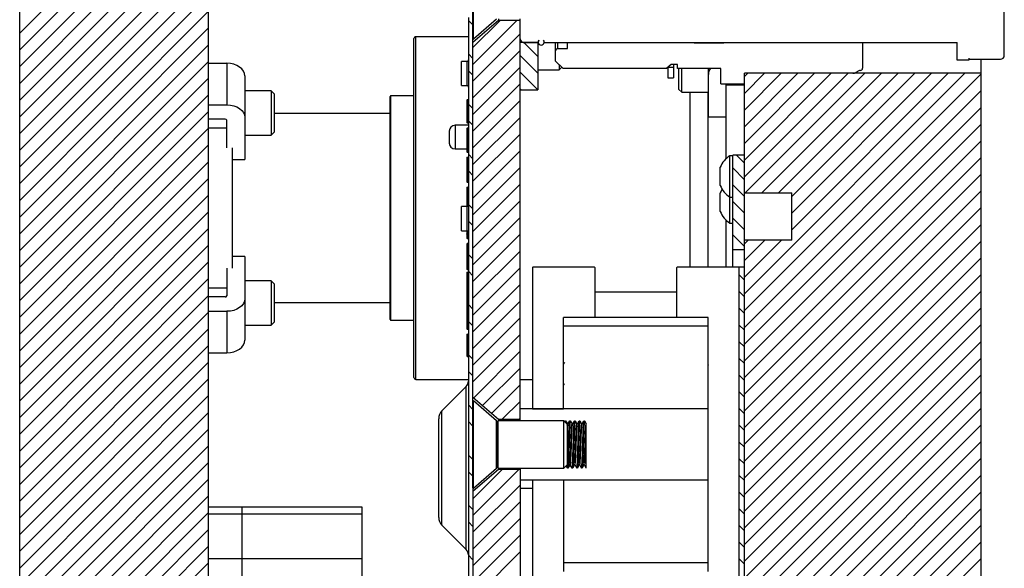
# Model space of a CAD drawing. Header units: inches. Extents: x 1907 to 2452, y -210 to -54.
# Tile 152 of 256: x 1970.46 to 1980.88, y -147.35 to -141.54. Entities that reach past the tile are written whole.
import ezdxf

# ---------------------------------------------------------------- set-up
doc = ezdxf.new("R2010")
doc.units = ezdxf.units.IN
doc.header["$LTSCALE"] = 0.5
doc.header["$MEASUREMENT"] = 0
doc.layers.add('SID-M-F', color=202, linetype='Continuous')
doc.layers.add('SID-M-S', color=105, linetype='Continuous')

msp = doc.modelspace()

# ---------------------------------------------------------------- linework, layer by layer
at = {"layer": 'SID-M-F', "linetype": 'Continuous'}
for p, q in [((1970.46164, -141.68781), (1972.46164, -139.68781)), ((1970.46164, -141.86459), (1972.46164, -139.86459)), ((1970.46164, -142.04137), (1972.46164, -140.04137)), ((1970.46164, -142.21814), (1972.46164, -140.21814)), ((1970.46164, -142.39492), (1972.46164, -140.39492)), ((1970.46164, -142.5717), (1972.46164, -140.5717)), ((1970.46164, -142.74848), (1972.46164, -140.74848)), ((1970.46164, -142.92525), (1972.46164, -140.92525)), ((1970.46164, -143.10203), (1972.46164, -141.10203)), ((1970.46164, -143.27881), (1972.46164, -141.27881)), ((1970.46164, -143.45558), (1972.46164, -141.45558)), ((1970.46164, -143.63236), (1972.46164, -141.63236)), ((1975.25888, -141.60091), (1975.21164, -141.55367)), ((1975.25888, -141.84032), (1975.54643, -141.55277)), ((1975.25888, -142.01709), (1975.7232, -141.55277)), ((1975.25888, -142.19387), (1975.75888, -141.69387)), ((1970.46164, -143.80914), (1972.46164, -141.80914)), ((1975.94638, -141.93486), (1975.79917, -141.78765)), ((1975.25888, -141.95447), (1975.21164, -141.90722)), ((1975.25888, -142.37065), (1975.75888, -141.87065)), ((1975.94638, -142.11164), (1975.75888, -141.92414)), ((1970.46164, -143.98591), (1972.46164, -141.98591)), ((1975.25888, -142.54743), (1975.75888, -142.04743)), ((1975.25888, -142.13124), (1975.21164, -142.084)), ((1975.94512, -142.28715), (1975.75888, -142.10091)), ((1978.13388, -142.1473), (1978.16903, -142.11215)), ((1978.13388, -142.32408), (1978.34581, -142.11215)), ((1978.13388, -142.50085), (1978.52258, -142.11215)), ((1978.13388, -142.67763), (1978.69936, -142.11215)), ((1978.13388, -142.85441), (1978.87614, -142.11215)), ((1978.13388, -143.03118), (1979.05292, -142.11215)), ((1978.13388, -143.20796), (1979.22969, -142.11215)), ((1978.13388, -144.4454), (1980.46713, -142.11215)), ((1978.13388, -144.62217), (1980.63388, -142.12217)), ((1978.14147, -143.37715), (1979.40647, -142.11215)), ((1978.31825, -143.37715), (1979.58325, -142.11215)), ((1978.49502, -143.37715), (1979.76002, -142.11215)), ((1978.63388, -143.41507), (1979.9368, -142.11215)), ((1978.63388, -143.59184), (1980.11358, -142.11215)), ((1978.63388, -143.76862), (1980.29035, -142.11215)), ((1970.46164, -144.16269), (1972.46164, -142.16269)), ((1975.25888, -142.7242), (1975.75888, -142.2242)), ((1970.46164, -144.33947), (1972.46164, -142.33947)), ((1975.76834, -142.28715), (1975.75888, -142.27769)), ((1978.13388, -144.79895), (1980.63388, -142.29895)), ((1975.25888, -142.4848), (1975.21164, -142.43755)), ((1975.25888, -142.90098), (1975.75888, -142.40098)), ((1970.46164, -144.51624), (1972.46164, -142.51624)), ((1978.13388, -144.97573), (1980.63388, -142.47573)), ((1975.25888, -142.66157), (1975.21164, -142.61433)), ((1975.25888, -143.07776), (1975.75888, -142.57776)), ((1978.13388, -145.1525), (1980.63388, -142.6525)), ((1970.46164, -144.69302), (1972.46164, -142.69302)), ((1975.25888, -143.25453), (1975.75888, -142.75453)), ((1970.46164, -144.8698), (1972.46164, -142.8698)), ((1978.13388, -145.32928), (1980.63388, -142.82928)), ((1975.25888, -143.01513), (1975.21164, -142.96788)), ((1975.25888, -143.43131), (1975.75888, -142.93131)), ((1978.13388, -143.0617), (1978.04933, -142.97715)), ((1970.46164, -145.04657), (1972.46164, -143.04657)), ((1978.13388, -145.50606), (1980.63388, -143.00606)), ((1975.25888, -143.1919), (1975.21164, -143.14466)), ((1975.25888, -143.60809), (1975.75888, -143.10809)), ((1978.13388, -143.23848), (1978.00888, -143.11348)), ((1978.13388, -145.68283), (1980.63388, -143.18283)), ((1970.46164, -145.22335), (1972.46164, -143.22335)), ((1975.25888, -143.78486), (1975.75888, -143.28486)), ((1978.13388, -143.41525), (1978.00888, -143.29025)), ((1970.46164, -145.40013), (1972.46164, -143.40013)), ((1978.13388, -145.85961), (1980.63388, -143.35961)), ((1975.25888, -143.54546), (1975.21164, -143.49821)), ((1975.25888, -143.96164), (1975.75888, -143.46164)), ((1978.13388, -143.59203), (1978.00888, -143.46703)), ((1970.46164, -145.5769), (1972.46164, -143.5769)), ((1978.13388, -146.03639), (1980.63388, -143.53639)), ((1975.25888, -143.72223), (1975.21164, -143.67499)), ((1975.25888, -144.13842), (1975.75888, -143.63842)), ((1978.13388, -143.76881), (1978.00888, -143.64381)), ((1978.13388, -146.21316), (1980.63388, -143.71316)), ((1970.46164, -145.75368), (1972.46164, -143.75368)), ((1975.25888, -144.31519), (1975.75888, -143.81519)), ((1978.13388, -143.94558), (1978.00888, -143.82058)), ((1970.46164, -145.93046), (1972.46164, -143.93046)), ((1978.13388, -143.91507), (1978.1718, -143.87715)), ((1978.13388, -144.09184), (1978.34858, -143.87715)), ((1978.13388, -144.26862), (1978.52535, -143.87715)), ((1978.13388, -146.38994), (1980.63388, -143.88994)), ((1975.25888, -144.07579), (1975.21164, -144.02854)), ((1975.25888, -144.49197), (1975.75888, -143.99197)), ((1970.46164, -146.10723), (1972.46164, -144.10723)), ((1978.13388, -146.56672), (1980.63388, -144.06672)), ((1975.25888, -144.25257), (1975.21164, -144.20532)), ((1975.25888, -144.66875), (1975.75888, -144.16875)), ((1978.13388, -146.74349), (1980.63388, -144.24349)), ((1970.46164, -146.28401), (1972.46164, -144.28401)), ((1975.25888, -144.84552), (1975.75888, -144.34552)), ((1978.13388, -144.29914), (1978.07888, -144.24414)), ((1978.13388, -144.47591), (1978.07888, -144.42091)), ((1978.13388, -146.92027), (1980.63388, -144.42027)), ((1970.46164, -146.46079), (1972.46164, -144.46079)), ((1975.25888, -145.0223), (1975.75888, -144.5223)), ((1970.46164, -146.63756), (1972.46164, -144.63756)), ((1975.25888, -144.60612), (1975.21164, -144.55887)), ((1978.13388, -144.65269), (1978.07888, -144.59769)), ((1978.13388, -147.09705), (1980.63388, -144.59705)), ((1975.25888, -144.7829), (1975.21164, -144.73565)), ((1975.25888, -145.19908), (1975.75888, -144.69908)), ((1970.46164, -146.81434), (1972.46164, -144.81434)), ((1978.13388, -144.82947), (1978.07888, -144.77447)), ((1978.13388, -147.27382), (1980.63388, -144.77382)), ((1975.25888, -145.37585), (1975.75888, -144.87585)), ((1978.13388, -145.00624), (1978.07888, -144.95124)), ((1978.13388, -147.4506), (1980.63388, -144.9506)), ((1970.46164, -146.99112), (1972.46164, -144.99112)), ((1975.26716, -145.54435), (1975.75888, -145.05263)), ((1970.46164, -147.16789), (1972.46164, -145.16789)), ((1975.25888, -145.13645), (1975.21164, -145.0892)), ((1978.13388, -145.18302), (1978.07888, -145.12802)), ((1978.13388, -147.62738), (1980.63388, -145.12738)), ((1975.25888, -145.31323), (1975.21164, -145.26598)), ((1975.36173, -145.62656), (1975.75888, -145.22941)), ((1970.46164, -147.34467), (1972.46164, -145.34467)), ((1978.13388, -145.3598), (1978.07888, -145.3048)), ((1978.13388, -147.80415), (1980.63388, -145.30415)), ((1975.4563, -145.70876), (1975.75888, -145.40618)), ((1978.13388, -145.53657), (1978.07888, -145.48157)), ((1978.13388, -147.98093), (1980.63388, -145.48093)), ((1970.46164, -147.52145), (1972.46164, -145.52145)), ((1975.57032, -145.77152), (1975.75888, -145.58296)), ((1970.46164, -147.69822), (1972.46164, -145.69822)), ((1975.25888, -145.66678), (1975.21164, -145.61953)), ((1978.13388, -145.71335), (1978.07888, -145.65835)), ((1978.13388, -148.15771), (1980.63388, -145.65771)), ((1975.25888, -145.84356), (1975.21164, -145.79631)), ((1975.74709, -145.77152), (1975.75888, -145.75974)), ((1970.46164, -147.875), (1972.46164, -145.875)), ((1978.13388, -145.89013), (1978.07888, -145.83513)), ((1978.13388, -148.33448), (1980.63388, -145.83448)), ((1978.13388, -146.0669), (1978.07888, -146.0119)), ((1978.13388, -148.51126), (1980.63388, -146.01126)), ((1970.46164, -148.05178), (1972.46164, -146.05178)), ((1975.25888, -146.19711), (1975.21164, -146.14986)), ((1978.13388, -146.24368), (1978.07888, -146.18868)), ((1978.13388, -148.68804), (1980.63388, -146.18804)), ((1970.46164, -148.22855), (1972.46164, -146.22855)), ((1975.25888, -146.37389), (1975.21164, -146.32664)), ((1975.25888, -146.61329), (1975.5694, -146.30277)), ((1975.25888, -146.79007), (1975.74617, -146.30277)), ((1970.46164, -148.40533), (1972.46164, -146.40533)), ((1978.13388, -146.42046), (1978.07888, -146.36546)), ((1978.13388, -148.86481), (1980.63388, -146.36481)), ((1975.25888, -146.96684), (1975.75888, -146.46684)), ((1970.46164, -148.58211), (1972.46164, -146.58211)), ((1978.13388, -146.59723), (1978.07888, -146.54223)), ((1978.13388, -149.04159), (1980.63388, -146.54159)), ((1975.25888, -146.72744), (1975.21164, -146.68019)), ((1975.25888, -147.14362), (1975.75888, -146.64362)), ((1978.13388, -146.77401), (1978.07888, -146.71901)), ((1978.13388, -149.21837), (1980.63388, -146.71837)), ((1970.46164, -148.75888), (1972.46164, -146.75888)), ((1975.25888, -147.3204), (1975.75888, -146.8204)), ((1970.46164, -148.93566), (1972.46164, -146.93566)), ((1975.25888, -146.90422), (1975.21164, -146.85697)), ((1978.13388, -146.95079), (1978.07888, -146.89579)), ((1978.13388, -149.39514), (1980.63388, -146.89514)), ((1975.25888, -147.49717), (1975.75888, -146.99717)), ((1970.46164, -149.11244), (1972.46164, -147.11244)), ((1978.13388, -147.12757), (1978.07888, -147.07257)), ((1978.13388, -149.57192), (1980.63388, -147.07192)), ((1975.25888, -147.25777), (1975.21164, -147.21052)), ((1975.25888, -147.67395), (1975.75888, -147.17395)), ((1978.13388, -147.30434), (1978.07888, -147.24934)), ((1978.13388, -149.7487), (1980.63388, -147.2487)), ((1970.46164, -149.28921), (1972.46164, -147.28921))]:
    msp.add_line(p, q, dxfattribs=at)
at = {"layer": 'SID-M-S'}
for p, q in [((1970.46164, -153.03715), (1970.46164, -134.53715)), ((1972.46164, -153.03715), (1972.46164, -134.53715)), ((1980.88388, -141.92215), (1980.88388, -140.65215)), ((1975.25888, -146.49537), (1975.25888, -140.82893)), ((1975.26664, -141.7489), (1975.26664, -140.82539)), ((1975.21164, -141.52028), (1975.21164, -148.02252)), ((1975.5285, -141.55277), (1975.25888, -141.78715)), ((1975.26664, -141.7489), (1975.51024, -141.53715)), ((1975.5285, -141.53715), (1975.5285, -141.55277)), ((1975.75888, -141.55277), (1975.5285, -141.55277)), ((1975.75888, -145.78715), (1975.75888, -141.53715)), ((1975.21164, -141.72465), (1974.65388, -141.72465)), ((1974.65388, -145.34965), (1974.65388, -141.72465)), ((1974.63388, -145.32965), (1974.63388, -141.74465)), ((1975.76588, -141.77043), (1975.75888, -141.77043)), ((1975.77928, -141.7827), (1975.75888, -141.7827)), ((1975.94638, -141.78765), (1975.75888, -141.78765)), ((1975.79153, -141.78715), (1975.94688, -141.78715)), ((1975.94638, -141.78715), (1975.94638, -142.28715)), ((1975.95038, -141.77189), (1975.95038, -141.78215)), ((1976.01338, -141.78215), (1976.01338, -141.77189)), ((1976.01688, -141.78715), (1980.38388, -141.78715)), ((1976.13388, -141.98215), (1976.13388, -141.78715)), ((1976.15888, -141.85015), (1976.15888, -141.78715)), ((1976.25888, -141.85015), (1976.25888, -141.78715)), ((1977.60263, -141.78715), (1977.60263, -141.78815)), ((1977.60263, -141.78815), (1977.91513, -141.78815)), ((1977.91513, -141.78815), (1977.91513, -141.78715)), ((1979.38388, -141.78715), (1979.38388, -142.05715)), ((1980.38388, -141.97465), (1980.38388, -141.78715)), ((1976.15888, -141.85015), (1976.25888, -141.85015)), ((1972.46164, -142.00635), (1972.65464, -142.00635)), ((1972.65464, -142.00635), (1972.65464, -142.44475)), ((1972.69151, -142.00892), (1972.65464, -142.00635)), ((1972.72696, -142.01652), (1972.69151, -142.00892)), ((1972.75964, -142.02887), (1972.72696, -142.01652)), ((1972.78828, -142.04549), (1972.75964, -142.02887)), ((1972.81178, -142.06574), (1972.78828, -142.04549)), ((1975.19488, -141.98668), (1975.13888, -141.98668)), ((1975.13888, -142.24116), (1975.13888, -141.98668)), ((1975.19488, -141.98668), (1975.19488, -142.24116)), ((1976.21388, -142.06215), (1976.13388, -141.98215)), ((1976.17138, -142.01965), (1976.17138, -142.07465)), ((1976.17138, -142.07465), (1976.19638, -142.04965)), ((1976.19638, -142.04465), (1976.19638, -142.04965)), ((1977.35588, -142.01965), (1977.31188, -142.05657)), ((1977.32188, -142.04815), (1977.38388, -142.04815)), ((1977.32188, -142.04815), (1977.32188, -142.16114)), ((1977.42388, -142.01965), (1977.35588, -142.01965)), ((1977.38388, -142.01965), (1977.38388, -142.16114)), ((1977.42388, -142.06215), (1977.42388, -142.01965)), ((1980.50888, -141.97465), (1980.38388, -141.97465)), ((1980.50888, -141.95215), (1980.50888, -141.97465)), ((1980.51888, -141.96215), (1980.84388, -141.96215)), ((1980.63388, -141.96215), (1980.63388, -150.61215)), ((1972.82925, -142.08885), (1972.81178, -142.06574)), ((1972.84001, -142.11392), (1972.82925, -142.08885)), ((1972.84364, -142.13999), (1972.84001, -142.11392)), ((1972.84364, -142.13999), (1972.84364, -143.02438)), ((1975.94638, -142.07465), (1976.17138, -142.07465)), ((1977.31188, -142.06215), (1976.21388, -142.06215)), ((1977.31188, -142.05657), (1977.31188, -142.06215)), ((1977.88388, -142.06215), (1977.42388, -142.06215)), ((1977.43938, -142.28187), (1977.43938, -142.06215)), ((1977.47063, -142.31312), (1977.47063, -142.06215)), ((1977.75188, -142.57139), (1977.75188, -142.06215)), ((1977.88388, -142.22215), (1977.88388, -142.06215)), ((1978.13388, -150.4624), (1978.13388, -142.1119)), ((1979.2819, -142.1119), (1978.13388, -142.1119)), ((1980.63388, -142.11215), (1978.13388, -142.11215)), ((1979.34288, -142.08644), (1979.3134, -142.10346)), ((1975.13888, -142.24116), (1975.19488, -142.24116)), ((1977.32188, -142.16035), (1977.38388, -142.16035)), ((1977.32188, -142.16114), (1977.38388, -142.16114)), ((1977.88388, -142.22215), (1978.13388, -142.22215)), ((1977.94088, -143.01274), (1977.94088, -142.22215)), ((1977.94088, -142.23499), (1978.13388, -142.23499)), ((1973.12489, -142.29735), (1972.84364, -142.29735)), ((1973.15614, -142.3286), (1973.12489, -142.29735)), ((1973.12489, -142.29735), (1973.12489, -142.7661)), ((1973.15614, -142.3286), (1973.15614, -142.73485)), ((1974.38388, -144.71677), (1974.38388, -142.35752)), ((1974.63388, -142.34965), (1974.39176, -142.34965)), ((1974.39176, -144.72465), (1974.39176, -142.34965)), ((1975.75888, -142.28715), (1975.94638, -142.28715)), ((1977.43938, -142.28187), (1977.47063, -142.31312)), ((1977.47063, -142.31312), (1977.75188, -142.31312)), ((1977.56038, -144.16215), (1977.56038, -142.31312)), ((1977.74788, -144.16215), (1977.74788, -142.31312)), ((1972.46164, -142.44475), (1972.65464, -142.44475)), ((1972.65464, -142.44475), (1972.69151, -142.44732)), ((1972.69151, -142.44732), (1972.72696, -142.45493)), ((1972.72696, -142.45493), (1972.75964, -142.46728)), ((1972.75964, -142.46728), (1972.78828, -142.4839)), ((1975.19589, -142.39696), (1975.19589, -142.63141)), ((1975.19589, -142.39696), (1975.21164, -142.39696)), ((1975.21164, -142.42678), (1975.19589, -142.42678)), ((1975.2077, -142.39302), (1975.19983, -142.39302)), ((1975.19983, -142.63535), (1975.19983, -142.39302)), ((1975.19983, -142.43005), (1975.2077, -142.43005)), ((1975.2077, -142.39302), (1975.2077, -142.63535)), ((1972.78828, -142.4839), (1972.81178, -142.50415)), ((1972.81178, -142.50415), (1972.82925, -142.52725)), ((1972.82925, -142.52725), (1972.84001, -142.55232)), ((1972.84001, -142.55232), (1972.84364, -142.5784)), ((1974.38388, -142.53715), (1973.15614, -142.53715)), ((1975.2077, -142.51091), (1975.19983, -142.51091)), ((1975.2077, -142.51745), (1975.19983, -142.51745)), ((1977.75188, -142.57139), (1977.94088, -142.57139)), ((1972.63714, -142.59678), (1972.46164, -142.59678)), ((1972.65464, -142.90008), (1972.65464, -142.60916)), ((1975.21164, -142.66215), (1975.07088, -142.66215)), ((1975.07088, -142.66215), (1975.07088, -142.91215)), ((1975.19589, -142.60159), (1975.21164, -142.60159)), ((1975.21164, -142.63141), (1975.19589, -142.63141)), ((1975.19983, -142.59831), (1975.2077, -142.59831)), ((1975.19983, -142.63535), (1975.2077, -142.63535)), ((1972.46164, -142.68798), (1972.65464, -142.68798)), ((1972.84364, -142.7661), (1973.12489, -142.7661)), ((1973.12489, -142.7661), (1973.15614, -142.73485)), ((1975.00888, -142.72415), (1975.00888, -142.85015)), ((1975.19589, -142.69613), (1975.19589, -142.94332)), ((1975.19589, -142.72652), (1975.19596, -142.72617)), ((1975.19596, -142.75137), (1975.19589, -142.75172)), ((1975.19589, -142.78361), (1975.21164, -142.78361)), ((1975.19596, -142.72617), (1975.19619, -142.72583)), ((1975.19619, -142.75103), (1975.19596, -142.75137)), ((1975.19619, -142.72583), (1975.19655, -142.72552)), ((1975.19655, -142.75072), (1975.19619, -142.75103)), ((1975.19655, -142.72552), (1975.19704, -142.72525)), ((1975.19704, -142.75045), (1975.19655, -142.75072)), ((1975.19704, -142.72525), (1975.19764, -142.72503)), ((1975.19764, -142.75023), (1975.19704, -142.75045)), ((1975.19764, -142.72503), (1975.19832, -142.72487)), ((1975.19832, -142.75006), (1975.19764, -142.75023)), ((1975.19832, -142.72487), (1975.19906, -142.72476)), ((1975.19906, -142.74996), (1975.19832, -142.75006)), ((1975.19906, -142.72476), (1975.19983, -142.72473)), ((1975.19983, -142.74993), (1975.19906, -142.74996)), ((1975.2077, -142.69219), (1975.19983, -142.69219)), ((1975.19983, -142.94725), (1975.19983, -142.69219)), ((1975.19983, -142.69227), (1975.2077, -142.69227)), ((1975.19983, -142.69768), (1975.2077, -142.69768)), ((1975.19983, -142.69873), (1975.2077, -142.69873)), ((1975.19983, -142.72371), (1975.2077, -142.72371)), ((1975.19983, -142.72473), (1975.2077, -142.72473)), ((1975.19983, -142.74993), (1975.2077, -142.74993)), ((1975.19983, -142.75093), (1975.2077, -142.75093)), ((1975.19983, -142.78282), (1975.2077, -142.78282)), ((1975.2077, -142.69219), (1975.2077, -142.94725)), ((1975.2077, -142.72473), (1975.20847, -142.72469)), ((1975.20847, -142.74989), (1975.2077, -142.74993)), ((1975.20847, -142.72469), (1975.20921, -142.72459)), ((1975.20921, -142.74979), (1975.20847, -142.74989)), ((1975.20921, -142.72459), (1975.20989, -142.72443)), ((1975.20989, -142.74962), (1975.20921, -142.74979)), ((1975.20989, -142.72443), (1975.21048, -142.7242)), ((1975.21048, -142.7494), (1975.20989, -142.74962)), ((1975.21048, -142.7242), (1975.21097, -142.72393)), ((1975.21097, -142.74913), (1975.21048, -142.7494)), ((1975.21097, -142.72393), (1975.21134, -142.72362)), ((1975.21134, -142.74882), (1975.21097, -142.74913)), ((1975.21134, -142.72362), (1975.21156, -142.72329)), ((1975.21156, -142.74848), (1975.21134, -142.74882)), ((1975.21156, -142.72329), (1975.21164, -142.72294)), ((1975.21164, -142.74814), (1975.21156, -142.74848)), ((1975.21164, -142.84187), (1975.19589, -142.84187)), ((1975.19589, -142.87376), (1975.19596, -142.87411)), ((1975.19596, -142.87411), (1975.19619, -142.87445)), ((1975.19619, -142.87445), (1975.19655, -142.87476)), ((1975.19655, -142.87476), (1975.19704, -142.87503)), ((1975.19704, -142.87503), (1975.19764, -142.87525)), ((1975.19764, -142.87525), (1975.19832, -142.87542)), ((1975.19832, -142.87542), (1975.19906, -142.87552)), ((1975.19906, -142.87552), (1975.19983, -142.87555)), ((1975.19983, -142.84266), (1975.2077, -142.84266)), ((1975.19983, -142.87455), (1975.2077, -142.87455)), ((1975.19983, -142.87555), (1975.2077, -142.87555)), ((1975.2077, -142.87555), (1975.20847, -142.87559)), ((1975.20847, -142.87559), (1975.20921, -142.87569)), ((1975.20921, -142.87569), (1975.20989, -142.87585)), ((1975.20989, -142.87585), (1975.21048, -142.87608)), ((1975.21048, -142.87608), (1975.21097, -142.87635)), ((1975.21097, -142.87635), (1975.21134, -142.87666)), ((1975.21134, -142.87666), (1975.21156, -142.87699)), ((1975.21156, -142.87699), (1975.21164, -142.87734)), ((1972.71164, -142.90008), (1972.71164, -144.17422)), ((1975.07088, -142.91215), (1975.19589, -142.91215)), ((1975.19596, -142.89931), (1975.19589, -142.89896)), ((1975.19619, -142.89964), (1975.19596, -142.89931)), ((1975.19655, -142.89995), (1975.19619, -142.89964)), ((1975.19704, -142.90022), (1975.19655, -142.89995)), ((1975.19764, -142.90045), (1975.19704, -142.90022)), ((1975.19832, -142.90061), (1975.19764, -142.90045)), ((1975.19906, -142.90071), (1975.19832, -142.90061)), ((1975.19983, -142.90075), (1975.19906, -142.90071)), ((1975.19983, -142.90075), (1975.2077, -142.90075)), ((1975.19983, -142.90177), (1975.2077, -142.90177)), ((1975.19983, -142.92712), (1975.2077, -142.92712)), ((1975.19983, -142.92785), (1975.2077, -142.92785)), ((1975.19983, -142.94046), (1975.2077, -142.94046)), ((1975.19983, -142.94079), (1975.2077, -142.94079)), ((1975.19983, -142.94718), (1975.2077, -142.94718)), ((1975.19983, -142.94725), (1975.2077, -142.94725)), ((1975.20847, -142.90078), (1975.2077, -142.90075)), ((1975.20921, -142.90089), (1975.20847, -142.90078)), ((1975.20989, -142.90105), (1975.20921, -142.90089)), ((1975.21048, -142.90127), (1975.20989, -142.90105)), ((1975.21097, -142.90154), (1975.21048, -142.90127)), ((1975.21134, -142.90185), (1975.21097, -142.90154)), ((1975.21156, -142.90219), (1975.21134, -142.90185)), ((1975.21164, -142.90254), (1975.21156, -142.90219)), ((1978.00888, -142.98365), (1977.97788, -142.98365)), ((1977.97788, -143.69565), (1977.97788, -142.98365)), ((1978.13388, -142.97715), (1978.00888, -142.97715)), ((1978.00888, -144.16215), (1978.00888, -142.97715)), ((1972.71164, -143.02438), (1972.84364, -143.02438)), ((1975.19589, -143.00368), (1975.21164, -143.00368)), ((1975.19589, -143.00368), (1975.19589, -143.25828)), ((1975.21164, -143.03518), (1975.19589, -143.03518)), ((1975.19983, -143.03912), (1975.19983, -142.99975)), ((1975.19983, -142.99975), (1975.2077, -142.99975)), ((1975.19983, -143.03912), (1975.2077, -143.03912)), ((1975.19983, -143.26221), (1975.19983, -143.03912)), ((1975.2077, -143.04641), (1975.19983, -143.04641)), ((1975.2077, -142.99975), (1975.2077, -143.26221)), ((1977.87688, -143.29965), (1977.87688, -143.10465)), ((1975.19589, -143.20537), (1975.21164, -143.20537)), ((1975.21164, -143.25828), (1975.19589, -143.25828)), ((1975.19983, -143.20201), (1975.2077, -143.20201)), ((1975.19983, -143.26221), (1975.2077, -143.26221)), ((1975.19589, -143.31864), (1975.19589, -143.52208)), ((1975.19589, -143.31864), (1975.21164, -143.31864)), ((1975.19983, -143.31471), (1975.2077, -143.31471)), ((1975.19983, -143.31471), (1975.19983, -143.52136)), ((1975.2077, -143.31471), (1975.2077, -143.51614)), ((1977.87688, -143.57465), (1977.87688, -143.37965)), ((1978.13388, -143.37715), (1978.63388, -143.37715)), ((1978.63388, -143.87715), (1978.63388, -143.37715)), ((1977.97788, -143.42065), (1978.00888, -143.42065)), ((1975.19488, -143.52211), (1975.13888, -143.52211)), ((1975.13888, -143.7766), (1975.13888, -143.52211)), ((1975.19488, -143.52211), (1975.19488, -143.7766)), ((1977.94088, -144.16215), (1977.94088, -143.66656)), ((1977.97788, -143.69565), (1978.00888, -143.69565)), ((1975.13888, -143.7766), (1975.19488, -143.7766)), ((1975.19589, -143.77663), (1975.19589, -143.85539)), ((1975.19589, -143.78584), (1975.19596, -143.78618)), ((1975.19596, -143.81138), (1975.19589, -143.81103)), ((1975.19596, -143.78618), (1975.19619, -143.78652)), ((1975.19619, -143.81172), (1975.19596, -143.81138)), ((1975.19619, -143.78652), (1975.19655, -143.78683)), ((1975.19655, -143.81203), (1975.19619, -143.81172)), ((1975.19655, -143.78683), (1975.19704, -143.7871)), ((1975.19704, -143.8123), (1975.19655, -143.81203)), ((1975.19704, -143.7871), (1975.19764, -143.78732)), ((1975.19764, -143.81252), (1975.19704, -143.8123)), ((1975.19764, -143.78732), (1975.19832, -143.78749)), ((1975.19832, -143.81269), (1975.19764, -143.81252)), ((1975.19832, -143.78749), (1975.19906, -143.78759)), ((1975.19906, -143.81279), (1975.19832, -143.81269)), ((1975.19906, -143.78759), (1975.19983, -143.78763)), ((1975.19983, -143.81282), (1975.19906, -143.81279)), ((1975.19983, -143.85933), (1975.19983, -143.77734)), ((1975.19983, -143.78662), (1975.2077, -143.78662)), ((1975.19983, -143.78763), (1975.2077, -143.78763)), ((1975.19983, -143.81282), (1975.2077, -143.81282)), ((1975.19983, -143.81385), (1975.2077, -143.81385)), ((1975.2077, -143.78256), (1975.2077, -143.85933)), ((1975.20847, -143.81286), (1975.2077, -143.81282)), ((1975.20921, -143.81296), (1975.20847, -143.81286)), ((1975.20989, -143.81312), (1975.20921, -143.81296)), ((1975.21048, -143.81335), (1975.20989, -143.81312)), ((1975.21097, -143.81362), (1975.21048, -143.81335)), ((1975.21134, -143.81393), (1975.21097, -143.81362)), ((1975.21156, -143.81426), (1975.21134, -143.81393)), ((1975.21164, -143.81461), (1975.21156, -143.81426)), ((1975.19589, -143.91754), (1975.19589, -144.18347)), ((1975.19983, -143.8392), (1975.2077, -143.8392)), ((1975.19983, -143.83992), (1975.2077, -143.83992)), ((1975.19983, -143.85254), (1975.2077, -143.85254)), ((1975.19983, -143.85286), (1975.2077, -143.85286)), ((1975.19983, -143.85925), (1975.2077, -143.85925)), ((1975.19983, -143.85933), (1975.2077, -143.85933)), ((1975.2077, -143.91361), (1975.19983, -143.91361)), ((1975.19983, -144.18741), (1975.19983, -143.91361)), ((1975.19983, -143.91387), (1975.2077, -143.91387)), ((1975.19983, -143.91838), (1975.2077, -143.91838)), ((1975.19983, -143.91858), (1975.2077, -143.91858)), ((1975.19983, -143.92475), (1975.2077, -143.92475)), ((1975.19983, -143.92532), (1975.2077, -143.92532)), ((1975.2077, -143.91361), (1975.2077, -144.18741)), ((1978.63388, -143.87715), (1978.13388, -143.87715)), ((1975.19589, -143.94747), (1975.19596, -143.947)), ((1975.19596, -143.97208), (1975.19589, -143.97255)), ((1975.19589, -144.00408), (1975.21164, -144.00408)), ((1975.19596, -143.947), (1975.19619, -143.94655)), ((1975.19619, -143.97163), (1975.19596, -143.97208)), ((1975.19619, -143.94655), (1975.19655, -143.94614)), ((1975.19655, -143.97122), (1975.19619, -143.97163)), ((1975.19655, -143.94614), (1975.19704, -143.94578)), ((1975.19704, -143.97086), (1975.19655, -143.97122)), ((1975.19704, -143.94578), (1975.19764, -143.94548)), ((1975.19764, -143.97056), (1975.19704, -143.97086)), ((1975.19764, -143.94548), (1975.19832, -143.94526)), ((1975.19832, -143.97034), (1975.19764, -143.97056)), ((1975.19832, -143.94526), (1975.19906, -143.94512)), ((1975.19906, -143.9702), (1975.19832, -143.97034)), ((1975.19906, -143.94512), (1975.19983, -143.94508)), ((1975.19983, -143.97016), (1975.19906, -143.9702)), ((1975.19983, -143.9443), (1975.2077, -143.9443)), ((1975.19983, -143.94508), (1975.2077, -143.94508)), ((1975.19983, -143.97016), (1975.2077, -143.97016)), ((1975.19983, -143.97176), (1975.2077, -143.97176)), ((1975.19983, -144.00329), (1975.2077, -144.00329)), ((1975.2077, -143.94508), (1975.20847, -143.94503)), ((1975.20847, -143.97011), (1975.2077, -143.97016)), ((1975.20847, -143.94503), (1975.20921, -143.94489)), ((1975.20921, -143.96997), (1975.20847, -143.97011)), ((1975.20921, -143.94489), (1975.20989, -143.94467)), ((1975.20989, -143.96975), (1975.20921, -143.96997)), ((1975.20989, -143.94467), (1975.21048, -143.94437)), ((1975.21048, -143.96946), (1975.20989, -143.96975)), ((1975.21048, -143.94437), (1975.21097, -143.94401)), ((1975.21097, -143.96909), (1975.21048, -143.96946)), ((1975.21097, -143.94401), (1975.21134, -143.9436)), ((1975.21134, -143.96868), (1975.21097, -143.96909)), ((1975.21134, -143.9436), (1975.21156, -143.94315)), ((1975.21156, -143.96823), (1975.21134, -143.96868)), ((1975.21156, -143.94315), (1975.21164, -143.94268)), ((1975.21164, -143.96776), (1975.21156, -143.96823)), ((1978.00888, -143.97715), (1978.13388, -143.97715)), ((1972.84364, -144.04992), (1972.71164, -144.04992)), ((1972.84364, -144.04992), (1972.84364, -144.93431)), ((1972.65464, -144.17422), (1972.65464, -144.46514)), ((1975.21164, -144.15723), (1975.19589, -144.15723)), ((1975.21164, -144.18347), (1975.19589, -144.18347)), ((1975.19589, -144.21759), (1975.21164, -144.21759)), ((1975.19589, -144.21759), (1975.19589, -144.49691)), ((1975.19983, -144.16116), (1975.2077, -144.16116)), ((1975.19983, -144.18741), (1975.2077, -144.18741)), ((1975.19983, -144.21366), (1975.2077, -144.21366)), ((1975.19983, -144.50085), (1975.19983, -144.21366)), ((1975.2077, -144.21366), (1975.2077, -144.50085)), ((1975.88888, -144.16605), (1975.89279, -144.16215)), ((1975.88888, -144.16605), (1975.88888, -145.66215)), ((1976.54498, -144.16215), (1975.89279, -144.16215)), ((1976.54498, -144.16215), (1976.54888, -144.16605)), ((1976.54888, -144.16605), (1976.54888, -144.69315)), ((1977.41888, -144.16605), (1977.42279, -144.16215)), ((1977.41888, -144.69315), (1977.41888, -144.16605)), ((1978.07498, -144.16215), (1977.42279, -144.16215)), ((1978.07498, -144.16215), (1978.07888, -144.16605)), ((1978.13388, -144.16215), (1978.07888, -144.16215)), ((1978.07888, -147.91215), (1978.07888, -144.16215)), ((1973.12489, -144.30819), (1972.84364, -144.30819)), ((1973.15614, -144.33944), (1973.12489, -144.30819)), ((1973.12489, -144.30819), (1973.12489, -144.77694)), ((1973.15614, -144.33944), (1973.15614, -144.74569)), ((1972.65464, -144.38632), (1972.46164, -144.38632)), ((1975.21164, -144.44594), (1975.19589, -144.44594)), ((1975.19983, -144.44988), (1975.2077, -144.44988)), ((1977.41888, -144.42536), (1976.54888, -144.42536)), ((1972.63714, -144.47752), (1972.46164, -144.47752)), ((1972.82925, -144.54704), (1972.81178, -144.57015)), ((1972.84001, -144.52197), (1972.82925, -144.54704)), ((1972.84364, -144.4959), (1972.84001, -144.52197)), ((1973.15614, -144.53715), (1974.38388, -144.53715)), ((1975.19589, -144.50631), (1975.21164, -144.50631)), ((1975.19589, -144.50631), (1975.19589, -144.8134)), ((1975.19983, -144.50064), (1975.2077, -144.50064)), ((1975.19983, -144.50085), (1975.2077, -144.50085)), ((1975.19983, -144.50237), (1975.2077, -144.50237)), ((1975.19983, -144.76107), (1975.19983, -144.50237)), ((1975.2077, -144.50237), (1975.2077, -144.76107)), ((1972.46164, -144.62954), (1972.65464, -144.62954)), ((1972.69151, -144.62698), (1972.65464, -144.62954)), ((1972.65464, -144.62954), (1972.65464, -145.06795)), ((1972.72696, -144.61937), (1972.69151, -144.62698)), ((1972.75964, -144.60702), (1972.72696, -144.61937)), ((1972.78828, -144.5904), (1972.75964, -144.60702)), ((1972.81178, -144.57015), (1972.78828, -144.5904)), ((1975.21164, -144.55863), (1975.19589, -144.55863)), ((1975.19983, -144.56235), (1975.2077, -144.56235)), ((1975.2077, -144.65614), (1975.19983, -144.65614)), ((1973.12489, -144.77694), (1973.15614, -144.74569)), ((1974.39176, -144.72465), (1974.63388, -144.72465)), ((1975.19589, -144.76107), (1975.21164, -144.76107)), ((1975.2077, -144.66357), (1975.19983, -144.66357)), ((1975.19983, -144.75735), (1975.2077, -144.75735)), ((1975.19983, -144.81733), (1975.19983, -144.76107)), ((1975.2077, -144.76107), (1975.2077, -144.81733)), ((1976.21888, -145.66215), (1976.21888, -144.69315)), ((1977.74888, -144.69315), (1976.21888, -144.69315)), ((1977.74888, -147.38115), (1977.74888, -144.69315)), ((1972.84364, -144.77694), (1973.12489, -144.77694)), ((1975.21164, -144.8134), (1975.19589, -144.8134)), ((1975.19983, -144.81733), (1975.2077, -144.81733)), ((1977.74888, -144.78715), (1976.21888, -144.78715)), ((1972.82925, -144.98545), (1972.84001, -144.96038)), ((1972.84001, -144.96038), (1972.84364, -144.93431)), ((1975.19589, -144.87376), (1975.19589, -145.10211)), ((1975.19589, -144.87376), (1975.21164, -144.87376)), ((1975.19983, -144.86983), (1975.2077, -144.86983)), ((1975.19983, -145.10605), (1975.19983, -144.86983)), ((1975.2077, -144.86983), (1975.2077, -145.10605)), ((1972.46164, -145.06795), (1972.65464, -145.06795)), ((1972.65464, -145.06795), (1972.69151, -145.06538)), ((1972.69151, -145.06538), (1972.72696, -145.05778)), ((1972.72696, -145.05778), (1972.75964, -145.04543)), ((1972.75964, -145.04543), (1972.78828, -145.02881)), ((1972.78828, -145.02881), (1972.81178, -145.00855)), ((1972.81178, -145.00855), (1972.82925, -144.98545)), ((1975.21164, -145.10211), (1975.19589, -145.10211)), ((1975.19983, -145.10605), (1975.2077, -145.10605)), ((1977.74888, -145.19714), (1977.74852, -145.19776)), ((1974.65388, -145.34965), (1975.21164, -145.34965)), ((1975.75888, -145.34965), (1975.88888, -145.34965)), ((1975.18857, -145.42438), (1974.93127, -145.68169)), ((1975.18857, -147.14991), (1975.18857, -145.42438)), ((1975.25888, -145.53715), (1975.5285, -145.77152)), ((1975.51024, -145.78715), (1975.26664, -145.57539)), ((1975.26664, -146.4989), (1975.26664, -145.57539)), ((1974.93127, -146.89261), (1974.93127, -145.68169)), ((1975.75888, -145.66605), (1975.76279, -145.66215)), ((1977.74888, -145.66215), (1975.76279, -145.66215)), ((1975.88888, -145.66015), (1976.21888, -145.66015)), ((1974.89668, -146.80909), (1974.89668, -145.76521)), ((1975.51063, -145.78715), (1975.51024, -145.78715)), ((1975.51024, -146.28715), (1975.51024, -145.78715)), ((1975.51063, -146.28715), (1975.51063, -145.78715)), ((1975.52485, -145.78715), (1975.51216, -145.822)), ((1976.21983, -145.78715), (1975.52485, -145.78715)), ((1975.52485, -146.28715), (1975.52485, -145.78715)), ((1975.5285, -145.77152), (1975.75888, -145.77152)), ((1975.5285, -145.77152), (1975.5285, -145.78715)), ((1975.76279, -145.78715), (1975.75888, -145.78324)), ((1976.25888, -145.8262), (1976.21983, -145.78715)), ((1976.21983, -146.28715), (1976.21983, -145.78715)), ((1976.22874, -145.79606), (1976.23388, -145.78715)), ((1976.2319, -145.79922), (1976.23346, -145.78973)), ((1976.23388, -145.78715), (1976.24013, -145.78715)), ((1976.24013, -145.78715), (1976.23727, -145.80459)), ((1976.24013, -145.78715), (1976.25888, -145.81962)), ((1976.26513, -145.81962), (1976.28388, -145.78715)), ((1976.28388, -145.78715), (1976.29013, -145.78715)), ((1976.29013, -145.78715), (1976.30888, -145.81962)), ((1976.31513, -145.81962), (1976.33388, -145.78715)), ((1976.33388, -145.78715), (1976.34013, -145.78715)), ((1976.34013, -145.78715), (1976.35888, -145.81962)), ((1976.36513, -145.81962), (1976.38388, -145.78715)), ((1976.38388, -145.78715), (1976.39013, -145.78715)), ((1976.39013, -145.78715), (1976.40888, -145.81962)), ((1976.41513, -145.81962), (1976.43388, -145.78715)), ((1976.43388, -145.78715), (1976.44013, -145.78715)), ((1976.44013, -145.78715), (1976.45888, -145.81962)), ((1975.51216, -146.25229), (1975.51216, -145.822)), ((1976.25648, -145.83237), (1976.25888, -145.81962)), ((1976.25888, -145.81962), (1976.26513, -145.81962)), ((1976.25888, -146.2481), (1976.25888, -145.8262)), ((1976.30888, -145.81962), (1976.31513, -145.81962)), ((1976.35888, -145.81962), (1976.36513, -145.81962)), ((1976.40888, -145.81962), (1976.41513, -145.81962)), ((1976.45888, -146.28715), (1976.45888, -145.81962)), ((1975.5285, -146.30277), (1975.25888, -146.53715)), ((1975.26664, -146.4989), (1975.51024, -146.28715)), ((1975.51024, -146.28715), (1975.51063, -146.28715)), ((1975.51216, -146.25229), (1975.52485, -146.28715)), ((1975.52485, -146.28715), (1976.21983, -146.28715)), ((1975.5285, -146.28715), (1975.5285, -146.30277)), ((1975.75888, -146.30277), (1975.5285, -146.30277)), ((1975.75888, -146.29105), (1975.76279, -146.28715)), ((1975.75888, -146.28715), (1975.75888, -151.03715)), ((1976.21983, -146.28715), (1976.25888, -146.2481)), ((1976.25888, -146.28715), (1976.24459, -146.26239)), ((1976.26513, -146.28715), (1976.25888, -146.28715)), ((1976.28388, -146.25467), (1976.26513, -146.28715)), ((1976.28388, -146.25467), (1976.28563, -146.24542)), ((1976.29013, -146.25467), (1976.28388, -146.25467)), ((1976.30888, -146.28715), (1976.29013, -146.25467)), ((1976.31513, -146.28715), (1976.30888, -146.28715)), ((1976.33388, -146.25467), (1976.31513, -146.28715)), ((1976.33388, -146.25467), (1976.33563, -146.24542)), ((1976.34013, -146.25467), (1976.33388, -146.25467)), ((1976.35888, -146.28715), (1976.34013, -146.25467)), ((1976.36513, -146.28715), (1976.35888, -146.28715)), ((1976.38388, -146.25467), (1976.36513, -146.28715)), ((1976.38388, -146.25467), (1976.38563, -146.24542)), ((1976.39013, -146.25467), (1976.38388, -146.25467)), ((1976.40888, -146.28715), (1976.39013, -146.25467)), ((1976.41513, -146.28715), (1976.40888, -146.28715)), ((1976.43388, -146.25467), (1976.41513, -146.28715)), ((1976.43388, -146.25467), (1976.43563, -146.24542)), ((1976.44013, -146.25467), (1976.43388, -146.25467)), ((1976.45888, -146.28715), (1976.44013, -146.25467)), ((1975.76279, -146.41215), (1975.75888, -146.40824)), ((1975.76279, -146.41215), (1977.74888, -146.41215)), ((1975.88888, -146.41215), (1975.88888, -147.90824)), ((1976.21888, -146.41415), (1975.88888, -146.41415)), ((1976.21888, -146.41215), (1976.21888, -147.38115)), ((1975.25888, -146.49537), (1975.25888, -152.53715)), ((1975.75888, -146.50038), (1975.88888, -146.50038)), ((1974.08664, -146.69979), (1972.46164, -146.69979)), ((1972.81164, -146.69979), (1972.81164, -150.02018)), ((1974.08664, -150.02018), (1974.08664, -146.69979)), ((1974.08664, -146.77493), (1972.46164, -146.77493)), ((1975.18857, -147.14991), (1974.93127, -146.89261)), ((1974.08664, -147.24748), (1972.46164, -147.24748)), ((1976.21888, -147.28715), (1977.74888, -147.28715))]:
    msp.add_line(p, q, dxfattribs=at)
for centre, radius, start, end in [((1974.65388, -141.74465), 0.02, 90, 180), ((1975.26357, -141.74537), 0.00469, 180, 311), ((1975.79888, -141.74783), 0.04, 180, 259.411737), ((1975.98188, -141.78715), 0.035, 132.571933, 180), ((1975.98188, -141.78215), 0.0315, 138.736434, 41.263566), ((1975.98188, -141.78715), 0.035, 0, 47.428067), ((1976.15888, -141.87515), 0.025, 90, 180), ((1980.84388, -141.92215), 0.04, 270, 0), ((1975.19488, -141.96992), 0.01676, 270, 0), ((1980.51888, -141.95215), 0.01, 180, 270), ((1977.85736, -142.12731), 0.10549, 141.851055, 178.966005), ((1979.2819, -142.0489), 0.063, 270.004838, 300.00419), ((1979.35888, -142.11415), 0.032, 89.998357, 120), ((1979.35888, -142.05715), 0.025, 269.998357, 0), ((1975.19488, -142.25792), 0.01676, 0, 90), ((1974.39176, -142.35752), 0.00787, 90, 180), ((1975.19983, -142.39696), 0.00394, 90, 180), ((1975.19952, -142.42641), 0.00365, 185.770078, 274.79119), ((1975.2077, -142.38908), 0.00394, 270, 0), ((1975.20801, -142.43369), 0.00365, 5.770078, 94.79119), ((1975.19952, -142.50727), 0.00365, 185.770078, 274.79119), ((1975.19952, -142.52109), 0.00365, 85.208798, 174.229904), ((1975.20801, -142.51455), 0.00365, 5.770078, 94.79119), ((1975.20801, -142.51382), 0.00365, 265.208798, 354.229904), ((1972.63932, -142.61225), 0.01562, 11.421754, 98.049467), ((1975.07088, -142.72415), 0.062, 90, 180), ((1975.19952, -142.60195), 0.00365, 85.208798, 174.229904), ((1975.19983, -142.63141), 0.00394, 180, 270), ((1975.20801, -142.59468), 0.00365, 265.208798, 354.229904), ((1975.2077, -142.63928), 0.00394, 0, 90), ((1975.19983, -142.69613), 0.00394, 90, 180), ((1975.19979, -142.69617), 0.0039, 89.466058, 179.455916), ((1975.19979, -142.70158), 0.0039, 89.466058, 179.455916), ((1975.19934, -142.70222), 0.00352, 82.134408, 168.957943), ((1975.19934, -142.72719), 0.00352, 82.134408, 168.957943), ((1975.19888, -142.75644), 0.00559, 80.268279, 122.365209), ((1975.19888, -142.78833), 0.00559, 80.26828, 122.365209), ((1975.2077, -142.68826), 0.00394, 270, 0), ((1975.20774, -142.68837), 0.0039, 269.466058, 359.455916), ((1975.20774, -142.69378), 0.0039, 269.466058, 359.455916), ((1975.20818, -142.69525), 0.00352, 262.134408, 348.957943), ((1975.20818, -142.72022), 0.00352, 262.134408, 348.957943), ((1975.20865, -142.74542), 0.00559, 260.26828, 302.365209), ((1975.20865, -142.77731), 0.00559, 260.268279, 302.365209), ((1975.07088, -142.85015), 0.062, 180, 270), ((1975.19888, -142.83715), 0.00559, 237.634791, 279.731721), ((1975.19888, -142.86904), 0.00559, 237.634791, 279.73172), ((1975.20865, -142.84817), 0.00559, 57.634791, 99.731721), ((1975.20865, -142.88006), 0.00559, 57.634791, 99.731721), ((1975.19934, -142.89828), 0.00352, 191.042057, 277.865592), ((1975.19934, -142.92364), 0.00352, 191.042057, 277.865592), ((1975.19964, -142.9241), 0.00375, 183.23676, 272.90676), ((1975.19964, -142.93672), 0.00375, 183.23676, 272.90676), ((1975.19979, -142.93689), 0.0039, 180.544109, 270.533966), ((1975.19979, -142.94328), 0.0039, 180.544109, 270.533966), ((1975.19983, -142.94332), 0.00394, 180, 270), ((1975.20818, -142.90526), 0.00352, 11.042057, 97.865592), ((1975.20818, -142.93061), 0.00352, 11.042057, 97.865592), ((1975.20789, -142.9316), 0.00375, 3.23676, 92.90676), ((1975.20789, -142.94421), 0.00375, 3.23676, 92.90676), ((1975.20774, -142.94469), 0.0039, 0.544109, 90.533966), ((1975.20774, -142.95108), 0.0039, 0.544109, 90.533966), ((1975.2077, -142.95119), 0.00394, 0, 90), ((1978.12563, -143.20963), 0.27, 123.177536, 157.118233), ((1975.19983, -143.00368), 0.00394, 90, 180), ((1975.19983, -143.03518), 0.00394, 180, 270), ((1975.19956, -143.05008), 0.00368, 85.823424, 175.101759), ((1975.2077, -142.99581), 0.00394, 270, 0), ((1975.2077, -143.04305), 0.00394, 0, 90), ((1975.20797, -143.04274), 0.00368, 265.823424, 355.101759), ((1975.20797, -143.19833), 0.00368, 265.823424, 355.101759), ((1975.19956, -143.20568), 0.00368, 85.823424, 175.101759), ((1975.19983, -143.25828), 0.00394, 180, 270), ((1975.2077, -143.26615), 0.00394, 0, 90), ((1978.12563, -143.19466), 0.27, 202.881767, 236.822464), ((1975.19983, -143.31864), 0.00394, 90, 180), ((1975.2077, -143.31077), 0.00394, 270, 0), ((1978.12563, -143.48463), 0.27, 147.521783, 157.118233), ((1975.19488, -143.50535), 0.01676, 270, 0), ((1978.12563, -143.46966), 0.27, 202.881767, 236.822464), ((1975.19488, -143.79335), 0.01676, 0, 90), ((1975.19888, -143.78111), 0.00559, 237.634791, 279.73172), ((1975.19934, -143.81036), 0.00352, 191.041955, 277.865542), ((1975.20785, -143.80201), 0.01539, 80.77613, 90.539742), ((1975.20796, -143.79377), 0.00615, 61.657684, 92.385274), ((1975.20818, -143.81733), 0.00352, 11.041955, 97.865542), ((1975.19934, -143.83571), 0.00352, 191.041956, 277.865542), ((1975.19964, -143.83617), 0.00375, 183.236795, 272.906788), ((1975.19964, -143.84879), 0.00375, 183.236795, 272.906788), ((1975.19979, -143.84896), 0.0039, 180.544109, 270.533966), ((1975.19979, -143.85535), 0.0039, 180.544109, 270.533966), ((1975.19983, -143.85539), 0.00394, 180, 270), ((1975.19983, -143.91754), 0.00394, 90, 180), ((1975.1997, -143.91768), 0.00381, 88.106573, 177.972294), ((1975.19983, -143.92232), 0.00394, 90, 180), ((1975.19973, -143.92242), 0.00384, 88.587313, 178.513955), ((1975.19973, -143.92859), 0.00384, 88.587313, 178.513955), ((1975.19948, -143.92892), 0.00362, 84.53004, 173.207894), ((1975.20818, -143.84269), 0.00352, 11.041955, 97.865542), ((1975.20789, -143.84367), 0.00375, 3.236795, 92.906788), ((1975.20789, -143.85629), 0.00375, 3.236795, 92.906788), ((1975.20774, -143.85677), 0.0039, 0.544109, 90.533966), ((1975.20774, -143.86315), 0.0039, 0.544109, 90.533966), ((1975.2077, -143.86326), 0.00394, 0, 90), ((1975.2077, -143.90967), 0.00394, 270, 0), ((1975.20783, -143.91006), 0.00381, 268.106573, 357.972294), ((1975.2077, -143.91445), 0.00394, 270, 0), ((1975.20779, -143.91473), 0.00384, 268.587313, 358.513955), ((1975.20779, -143.92091), 0.00384, 268.587313, 358.513955), ((1975.20805, -143.92172), 0.00362, 264.53004, 353.207894), ((1975.19948, -143.9479), 0.00362, 84.53004, 173.207894), ((1975.19888, -143.97727), 0.00559, 80.268294, 122.365146), ((1975.19888, -144.0088), 0.00559, 80.268294, 122.365146), ((1975.20805, -143.94069), 0.00362, 264.53004, 353.207894), ((1975.20865, -143.96625), 0.00559, 260.268294, 302.365146), ((1975.20865, -143.99778), 0.00559, 260.268294, 302.365146), ((1975.19983, -144.15723), 0.00394, 180, 270), ((1975.19983, -144.18347), 0.00394, 180, 270), ((1975.19983, -144.21759), 0.00394, 90, 180), ((1975.2077, -144.1651), 0.00394, 0, 90), ((1975.2077, -144.19135), 0.00394, 0, 90), ((1975.2077, -144.20972), 0.00394, 270, 0), ((1975.19983, -144.44594), 0.00394, 180, 270), ((1975.2077, -144.45382), 0.00394, 0, 90), ((1972.63932, -144.46205), 0.01562, 261.950533, 348.578246), ((1975.19983, -144.49691), 0.00394, 180, 270), ((1975.19973, -144.49681), 0.00384, 181.548215, 271.468747), ((1975.19983, -144.50631), 0.00394, 90, 180), ((1975.2077, -144.49843), 0.00394, 270, 0), ((1975.20771, -144.50471), 0.00406, 52.46561, 90.195263), ((1975.2077, -144.50478), 0.00394, 53.734734, 90), ((1975.19972, -144.55852), 0.00383, 181.699318, 271.604038), ((1975.19972, -144.65231), 0.00383, 181.699318, 271.604038), ((1975.20781, -144.56618), 0.00383, 1.699318, 91.604038), ((1975.20781, -144.65997), 0.00383, 1.699318, 91.604038), ((1975.20781, -144.65974), 0.00383, 268.395962, 358.300682), ((1974.39176, -144.71677), 0.00787, 180, 270), ((1975.19972, -144.6674), 0.00383, 88.395962, 178.300682), ((1975.19972, -144.76118), 0.00383, 88.395962, 178.300682), ((1975.20781, -144.75352), 0.00383, 268.395962, 358.300682), ((1975.19983, -144.8134), 0.00394, 180, 270), ((1975.2077, -144.82127), 0.00394, 0, 90), ((1975.2077, -144.86589), 0.00394, 270, 0), ((1975.19983, -144.87376), 0.00394, 90, 180), ((1975.19983, -145.10211), 0.00394, 180, 270), ((1975.2077, -145.10998), 0.00394, 0, 90), ((1974.65388, -145.32965), 0.02, 180, 270), ((1975.1329, -145.36871), 0.07874, 314.999997, 360), ((1975.26357, -145.57893), 0.00469, 49, 180), ((1975.01479, -145.76521), 0.11811, 135.000001, 180), ((1975.51142, -145.82173), 0.000787, 180, 340), ((1975.51142, -146.25256), 0.000787, 20, 180), ((1975.26357, -146.49537), 0.00469, 180, 311), ((1975.01479, -146.80909), 0.11811, 179.999999, 224.999999), ((1975.1329, -147.20559), 0.07874, 360, 45.000003)]:
    msp.add_arc(centre, radius, start, end, dxfattribs=at)
for points, knots in [([(1976.22812, -145.17133), (1976.22557, -145.17573), (1976.22249, -145.18105), (1976.21941, -145.18636), (1976.21888, -145.18727)], [0, 0, 0, 0, 0.82878494, 1, 1, 1, 1]), ([(1976.21888, -145.41137), (1976.21961, -145.41011), (1976.22279, -145.40462), (1976.22597, -145.39913), (1976.22843, -145.3949)], [0, 0, 0, 0, 0.22902588, 1, 1, 1, 1]), ([(1976.25888, -146.28715), (1976.25992, -146.28339), (1976.26201, -146.27587), (1976.26513, -146.21806), (1976.26826, -146.13542), (1976.27138, -146.03716), (1976.27451, -145.93883), (1976.27763, -145.8564), (1976.28061, -145.80047), (1976.28256, -145.79313), (1976.28346, -145.78973)], [0, 0, 0, 0, 0.127159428, 0.254318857, 0.381478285, 0.508637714, 0.635797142, 0.76295657, 0.890115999, 1, 1, 1, 1]), ([(1976.29013, -145.78715), (1976.28909, -145.79091), (1976.28701, -145.79842), (1976.28388, -145.85623), (1976.28076, -145.93889), (1976.27763, -146.03709), (1976.27451, -146.13566), (1976.27138, -146.21719), (1976.26883, -146.26774), (1976.26732, -146.27455), (1976.26685, -146.27666)], [0, 0, 0, 0, 0.13425316, 0.26850631, 0.40275947, 0.53701262, 0.67126578, 0.80551894, 0.93977209, 1, 1, 1, 1]), ([(1976.30888, -146.28715), (1976.30992, -146.28339), (1976.31201, -146.27587), (1976.31513, -146.21806), (1976.31826, -146.13542), (1976.32138, -146.03716), (1976.32451, -145.93883), (1976.32763, -145.8564), (1976.33061, -145.80047), (1976.33256, -145.79313), (1976.33346, -145.78973)], [0, 0, 0, 0, 0.12715943, 0.25431886, 0.38147829, 0.50863771, 0.63579714, 0.76295657, 0.890116, 1, 1, 1, 1]), ([(1976.34013, -145.78715), (1976.33909, -145.79091), (1976.33701, -145.79842), (1976.33388, -145.85623), (1976.33076, -145.93889), (1976.32763, -146.03709), (1976.32451, -146.13566), (1976.32138, -146.21719), (1976.31883, -146.26774), (1976.31732, -146.27455), (1976.31685, -146.27666)], [0, 0, 0, 0, 0.13425316, 0.26850631, 0.40275947, 0.53701262, 0.67126578, 0.80551894, 0.93977209, 1, 1, 1, 1]), ([(1976.35888, -146.28715), (1976.35992, -146.28339), (1976.36201, -146.27587), (1976.36513, -146.21806), (1976.36826, -146.13542), (1976.37138, -146.03716), (1976.37451, -145.93883), (1976.37763, -145.8564), (1976.38061, -145.80047), (1976.38256, -145.79313), (1976.38346, -145.78973)], [0, 0, 0, 0, 0.12715943, 0.25431886, 0.38147829, 0.50863771, 0.63579714, 0.76295657, 0.890116, 1, 1, 1, 1]), ([(1976.39013, -145.78715), (1976.38909, -145.79091), (1976.38701, -145.79842), (1976.38388, -145.85623), (1976.38076, -145.93889), (1976.37763, -146.03709), (1976.37451, -146.13566), (1976.37138, -146.21719), (1976.36883, -146.26774), (1976.36732, -146.27455), (1976.36685, -146.27666)], [0, 0, 0, 0, 0.13425316, 0.26850631, 0.40275947, 0.53701262, 0.67126578, 0.80551894, 0.93977209, 1, 1, 1, 1]), ([(1976.40888, -146.28715), (1976.40992, -146.28339), (1976.41201, -146.27587), (1976.41513, -146.21806), (1976.41826, -146.13542), (1976.42138, -146.03716), (1976.42451, -145.93883), (1976.42763, -145.8564), (1976.43061, -145.80047), (1976.43256, -145.79313), (1976.43346, -145.78973)], [0, 0, 0, 0, 0.12715943, 0.25431886, 0.38147829, 0.50863771, 0.63579714, 0.76295657, 0.890116, 1, 1, 1, 1]), ([(1976.44013, -145.78715), (1976.43909, -145.79091), (1976.43701, -145.79842), (1976.43388, -145.85623), (1976.43076, -145.93889), (1976.42763, -146.03709), (1976.42451, -146.13566), (1976.42138, -146.21719), (1976.41883, -146.26774), (1976.41732, -146.27455), (1976.41685, -146.27666)], [0, 0, 0, 0, 0.13425316, 0.26850631, 0.40275947, 0.53701262, 0.67126578, 0.80551894, 0.93977209, 1, 1, 1, 1])]:
    msp.add_open_spline(points, degree=3, knots=knots, dxfattribs=at)
for points in [[(1976.25888, -145.88334), (1976.25992, -145.86507), (1976.26201, -145.82853), (1976.26409, -145.82259), (1976.26513, -145.81962)], [(1976.28701, -146.23811), (1976.28805, -146.2242), (1976.29013, -146.19637), (1976.29326, -146.12218), (1976.29638, -146.03728), (1976.29951, -145.9516), (1976.30263, -145.87975), (1976.30576, -145.82943), (1976.30784, -145.82289), (1976.30888, -145.81962)], [(1976.29013, -146.25467), (1976.29117, -146.2514), (1976.29326, -146.24486), (1976.29638, -146.19456), (1976.29951, -146.12266), (1976.30263, -146.03715), (1976.30576, -145.95164), (1976.30888, -145.87974), (1976.31201, -145.82943), (1976.31409, -145.82289), (1976.31513, -145.81962)], [(1976.33701, -146.23811), (1976.33805, -146.2242), (1976.34013, -146.19637), (1976.34326, -146.12218), (1976.34638, -146.03728), (1976.34951, -145.9516), (1976.35263, -145.87975), (1976.35576, -145.82943), (1976.35784, -145.82289), (1976.35888, -145.81962)], [(1976.34326, -146.23811), (1976.3443, -146.2242), (1976.34638, -146.19637), (1976.34951, -146.12218), (1976.35263, -146.03728), (1976.35576, -145.9516), (1976.35888, -145.87975), (1976.36201, -145.82943), (1976.36409, -145.82289), (1976.36513, -145.81962)], [(1976.38701, -146.23811), (1976.38805, -146.2242), (1976.39013, -146.19637), (1976.39326, -146.12218), (1976.39638, -146.03728), (1976.39951, -145.9516), (1976.40263, -145.87975), (1976.40576, -145.82943), (1976.40784, -145.82289), (1976.40888, -145.81962)], [(1976.39013, -146.25467), (1976.39117, -146.2514), (1976.39326, -146.24486), (1976.39638, -146.19456), (1976.39951, -146.12266), (1976.40263, -146.03715), (1976.40576, -145.95164), (1976.40888, -145.87974), (1976.41201, -145.82943), (1976.41409, -145.82289), (1976.41513, -145.81962)], [(1976.43701, -146.23811), (1976.43805, -146.2242), (1976.44013, -146.19637), (1976.44326, -146.12218), (1976.44638, -146.03728), (1976.44951, -145.9516), (1976.45263, -145.87975), (1976.45576, -145.82943), (1976.45784, -145.82289), (1976.45888, -145.81962)], [(1976.44326, -146.23811), (1976.4443, -146.22421), (1976.44638, -146.19639), (1976.44951, -146.12211), (1976.45263, -146.03754), (1976.45576, -145.95064), (1976.45784, -145.90577), (1976.45888, -145.88334)]]:
    msp.add_open_spline(points, degree=3, dxfattribs=at)

doc.saveas('drawing.dxf')
